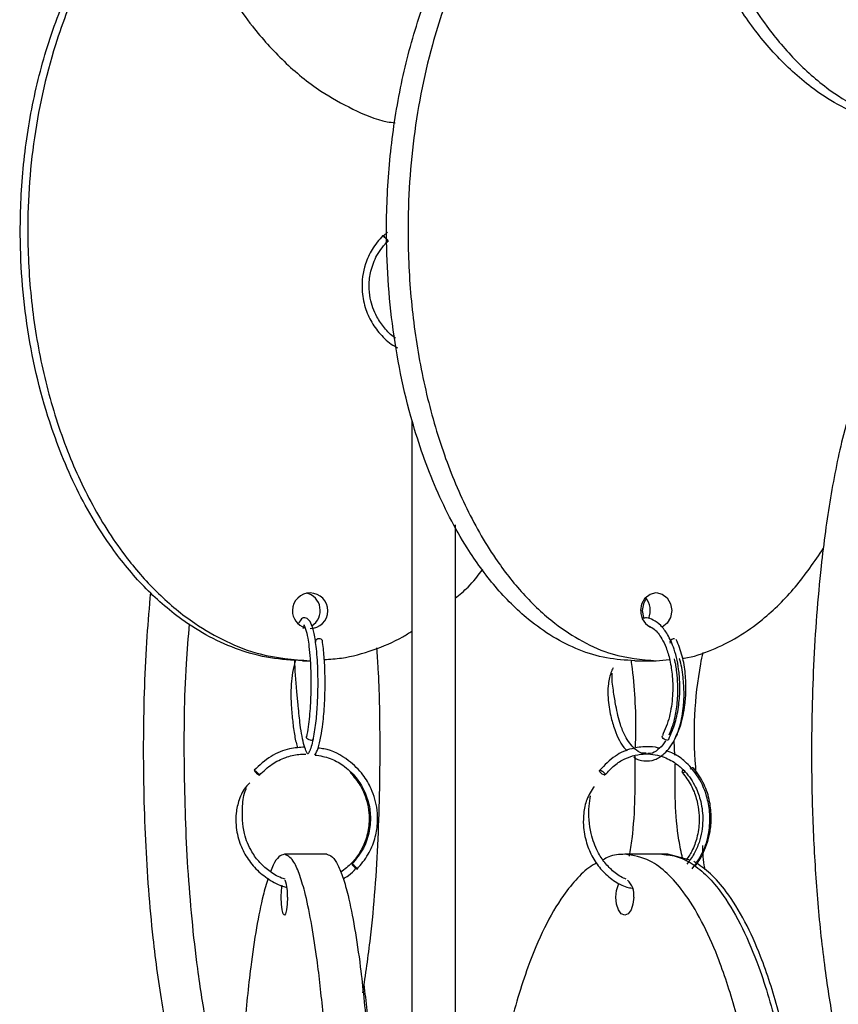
# Model space of a CAD drawing. Header units: millimetres. Extents: x 331 to 1634, y 417 to 1709.
# Tile 98 of 142: x 1198 to 1256, y 711 to 780. Entities that reach past the tile are written whole.
import ezdxf

# ---------------------------------------------------------------- set-up
doc = ezdxf.new("R2010")
doc.units = ezdxf.units.MM

msp = doc.modelspace()

# ---------------------------------------------------------------- linework, layer by layer
at = {"color": 7, "linetype": 'Continuous', "lineweight": 25}
for p, q in [((1224.083, 765.337), (1223.806, 765.081)), ((1223.946, 764.52), (1224.158, 764.729)), ((1218.16, 735.45), (1218.681, 735.45)), ((1241.338, 735.45), (1242.838, 735.45)), ((1242.838, 735.45), (1243.77, 735.54)), ((1244.128, 728.861), (1244.079, 729.863)), ((1219.846, 721.95), (1216.891, 721.95)), ((1243.237, 721.95), (1240.639, 721.95)), ((1243.645, 721.95), (1243.237, 721.95)), ((1245.205, 721.532), (1243.645, 721.95))]:
    msp.add_line(p, q, dxfattribs=at)
at = {"color": 7, "linetype": 'Continuous', "lineweight": 25, "flags": 128}
for points in [[(1223.771, 765.113), (1223.785, 765.101), (1223.825, 765.064), (1223.883, 765.007), (1223.95, 764.939), (1224.018, 764.872), (1224.075, 764.814), (1224.112, 764.774), (1224.124, 764.76), (1224.11, 764.772), (1224.07, 764.809), (1224.012, 764.866), (1223.945, 764.934), (1223.877, 765.001), (1223.82, 765.059), (1223.783, 765.099), (1223.771, 765.113)], [(1241.756, 738.95), (1241.838, 739.428), (1242.073, 739.834), (1242.424, 740.104), (1242.838, 740.2), (1243.252, 740.104), (1243.604, 739.834), (1243.838, 739.428), (1243.921, 738.95), (1243.838, 738.471), (1243.604, 738.066), (1243.252, 737.795), (1243.234, 737.786)], [(1242.142, 739.787), (1241.945, 739.428), (1241.863, 738.95)], [(1241.863, 738.95), (1241.945, 738.471), (1241.968, 738.413)], [(1219.33, 736.985), (1219.233, 736.973), (1219.147, 736.935), (1219.083, 736.879), (1219.053, 736.811), (1219.058, 736.749)], [(1244.116, 736.985), (1244.026, 736.973), (1243.936, 736.935), (1243.86, 736.879), (1243.809, 736.811), (1243.792, 736.743), (1243.811, 736.685), (1243.815, 736.68)], [(1218.715, 729.914), (1218.618, 729.929), (1218.532, 729.968), (1218.469, 730.026), (1218.438, 730.094), (1218.443, 730.155)], [(1243.574, 729.914), (1243.485, 729.929), (1243.396, 729.968), (1243.321, 730.026), (1243.271, 730.094), (1243.254, 730.161), (1243.268, 730.214)], [(1239.251, 727.475), (1239.237, 727.472), (1239.196, 727.479), (1239.131, 727.507), (1239.075, 727.541), (1239.013, 727.588), (1238.954, 727.643), (1238.909, 727.697), (1238.882, 727.743), (1238.875, 727.776), (1238.888, 727.802), (1238.916, 727.807), (1238.916, 727.807)], [(1244.851, 727.703), (1244.825, 727.685), (1244.752, 727.646), (1244.694, 727.632), (1244.659, 727.644), (1244.652, 727.681), (1244.675, 727.738), (1244.724, 727.805), (1244.733, 727.816)], [(1221.959, 720.914), (1221.963, 720.929), (1221.941, 720.968), (1221.894, 721.026), (1221.831, 721.094), (1221.761, 721.161), (1221.695, 721.218), (1221.642, 721.255), (1221.611, 721.268), (1221.606, 721.253), (1221.629, 721.214), (1221.675, 721.156), (1221.739, 721.088), (1221.809, 721.02), (1221.875, 720.964), (1221.928, 720.926), (1221.959, 720.914)], [(1241.264, 718.95), (1241.216, 718.471), (1241.081, 718.066), (1240.878, 717.795), (1240.639, 717.7), (1240.4, 717.795), (1240.197, 718.066), (1240.062, 718.471), (1240.014, 718.95), (1240.062, 719.428), (1240.197, 719.834), (1240.256, 719.937)], [(1217.108, 718.95), (1217.092, 718.471), (1217.045, 718.066), (1216.974, 717.795), (1216.891, 717.7), (1216.808, 717.795), (1216.738, 718.066), (1216.691, 718.471), (1216.674, 718.95), (1216.691, 719.428), (1216.73, 719.788)]]:
    msp.add_lwpolyline(points, dxfattribs=at)
at = {"color": 7, "linetype": 'Continuous', "lineweight": 25}
for centre, radius, start, end in [((1218.689, 738.938), 1.239, 269.6531, 179.4698), ((1218.14, 738.949), 1.254, 302.02932, 77.08538), ((1241.053, 738.95), 1.372, 336.62791, 41.03675), ((1218.696, 738.942), 1.246, 179.65893, 252.311), ((1242.967, 738.885), 1.213, 176.94576, 251.17018), ((1219.356, 736.785), 0.202, 22.03453, 97.3882), ((1218.746, 730.105), 0.194, 260.5303, 339.81943), ((1243.595, 730.045), 0.133, 261.06851, 328.15588), ((1215.514, 728.239), 0.846, 210.62407, 244.67177), ((1221.471, 727.76), 0.131, 282.50437, 322.2124), ((1245.462, 727.617), 0.373, 98.43204, 132.32948), ((1214.201, 719.186), 2.917, 355.35205, 19.09646), ((1239.917, 719.132), 1.36, 352.27552, 47.82757)]:
    msp.add_arc(centre, radius, start, end, dxfattribs=at)
for points, knots in [([(1226.747, 832.504), (1226.276, 832.476), (1225.045, 832.404), (1223.103, 831.862), (1220.99, 830.952), (1218.677, 829.521), (1216.31, 827.467), (1213.697, 824.345), (1211.349, 820.363), (1209.221, 814.966), (1207.824, 808.649), (1207.476, 802.308), (1207.898, 796.748), (1208.786, 792.02), (1210.195, 787.538), (1212.113, 783.382), (1214.344, 779.953), (1216.815, 777.207), (1219.191, 775.248), (1221.646, 773.906), (1223.405, 773.117), (1224.439, 772.998), (1224.626, 772.976)], [0, 0, 0, 0, 0.01877, 0.04899, 0.079568, 0.110169, 0.15686, 0.203626, 0.271669, 0.339821, 0.433807, 0.527863, 0.591514, 0.655344, 0.718919, 0.778016, 0.837036, 0.880918, 0.924736, 0.958639, 0.992507, 1, 1, 1, 1]), ([(1261.694, 772.578), (1260.98, 772.617), (1259.552, 772.694), (1257.462, 773.288), (1255.477, 774.205), (1253.303, 775.634), (1251.079, 777.689), (1248.623, 780.81), (1246.417, 784.792), (1244.417, 790.189), (1243.105, 796.507), (1242.777, 802.848), (1243.174, 808.407), (1244.009, 813.135), (1245.333, 817.617), (1247.135, 821.774), (1249.231, 825.201), (1251.553, 827.952), (1253.788, 829.897), (1256.087, 831.279), (1258.647, 832.329), (1260.572, 832.486), (1261.694, 832.578)], [0, 0, 0, 0, 0.0287324, 0.0574768, 0.0865624, 0.1156695, 0.160081, 0.2045635, 0.2692848, 0.3341101, 0.4235075, 0.5129719, 0.5735152, 0.6342289, 0.6947006, 0.750912, 0.8070511, 0.8487904, 0.8904698, 0.9227172, 0.9549322, 1, 1, 1, 1]), ([(1262.72, 832.578), (1262.006, 832.539), (1260.578, 832.461), (1258.488, 831.868), (1256.503, 830.95), (1254.329, 829.521), (1252.105, 827.467), (1249.649, 824.345), (1247.443, 820.363), (1245.443, 814.966), (1244.131, 808.649), (1243.803, 802.308), (1244.2, 796.748), (1245.035, 792.02), (1246.359, 787.538), (1248.161, 783.382), (1250.257, 779.955), (1252.579, 777.204), (1254.814, 775.258), (1257.113, 773.876), (1259.673, 772.827), (1261.598, 772.669), (1262.72, 772.578)], [0, 0, 0, 0, 0.028732, 0.057477, 0.086562, 0.11567, 0.160081, 0.204563, 0.269285, 0.33411, 0.423508, 0.512972, 0.573515, 0.634229, 0.694701, 0.750912, 0.807051, 0.84879, 0.89047, 0.922717, 0.954932, 1, 1, 1, 1]), ([(1241.338, 735.45), (1240.68, 735.488), (1239.364, 735.566), (1237.438, 736.16), (1235.608, 737.077), (1233.605, 738.506), (1231.555, 740.56), (1229.292, 743.682), (1227.259, 747.664), (1225.416, 753.061), (1224.207, 759.378), (1223.904, 765.72), (1224.27, 771.279), (1225.039, 776.007), (1226.26, 780.489), (1227.921, 784.646), (1229.853, 788.073), (1231.992, 790.824), (1234.052, 792.769), (1236.171, 794.151), (1238.53, 795.201), (1240.304, 795.358), (1241.338, 795.45)], [0, 0, 0, 0, 0.028732, 0.057477, 0.086562, 0.11567, 0.160081, 0.204563, 0.269285, 0.33411, 0.423508, 0.512972, 0.573515, 0.634229, 0.694701, 0.750912, 0.807051, 0.84879, 0.89047, 0.922717, 0.954932, 1, 1, 1, 1]), ([(1242.838, 795.45), (1242.18, 795.411), (1240.864, 795.333), (1238.938, 794.739), (1237.108, 793.822), (1235.105, 792.393), (1233.055, 790.339), (1230.792, 787.217), (1228.759, 783.235), (1226.916, 777.838), (1225.707, 771.521), (1225.404, 765.18), (1225.77, 759.62), (1226.539, 754.892), (1227.76, 750.41), (1229.421, 746.254), (1231.353, 742.826), (1233.492, 740.076), (1235.552, 738.13), (1237.671, 736.748), (1240.03, 735.699), (1241.804, 735.541), (1242.838, 735.45)], [0, 0, 0, 0, 0.028732, 0.057477, 0.086562, 0.11567, 0.160081, 0.204563, 0.269285, 0.33411, 0.423508, 0.512972, 0.573515, 0.634229, 0.694701, 0.750912, 0.807051, 0.84879, 0.89047, 0.922717, 0.954932, 1, 1, 1, 1]), ([(1218.16, 735.45), (1217.412, 735.488), (1215.915, 735.566), (1213.725, 736.16), (1211.645, 737.077), (1209.367, 738.506), (1207.035, 740.56), (1204.462, 743.682), (1202.15, 747.664), (1200.054, 753.061), (1198.679, 759.378), (1198.335, 765.72), (1198.751, 771.279), (1199.626, 776.008), (1201.015, 780.488), (1202.898, 784.651), (1205.114, 788.054), (1207.159, 790.48), (1208.478, 791.508), (1208.935, 791.865)], [0, 0, 0, 0, 0.032992, 0.065997, 0.099394, 0.132816, 0.183811, 0.234888, 0.309204, 0.383639, 0.486288, 0.589015, 0.658533, 0.728247, 0.797683, 0.862227, 0.926688, 0.974615, 1, 1, 1, 1]), ([(1209.046, 791.513), (1208.561, 791.112), (1207.178, 789.968), (1205.001, 787.196), (1202.666, 783.242), (1200.577, 777.836), (1199.199, 771.522), (1198.856, 765.18), (1199.272, 759.62), (1200.147, 754.892), (1201.535, 750.41), (1203.424, 746.254), (1205.62, 742.826), (1208.053, 740.076), (1210.396, 738.13), (1212.806, 736.748), (1215.488, 735.699), (1217.505, 735.541), (1218.681, 735.45)], [0, 0, 0, 0, 0.027779, 0.079268, 0.154184, 0.229221, 0.3327, 0.436256, 0.506336, 0.576613, 0.646611, 0.711676, 0.776658, 0.824972, 0.873217, 0.910544, 0.947833, 1, 1, 1, 1]), ([(1223.771, 765.113), (1223.499, 764.798), (1222.985, 764.203), (1222.42, 762.925), (1222.226, 761.515), (1222.473, 760.124), (1222.953, 759.025), (1223.66, 758.11), (1224.297, 757.516), (1224.718, 757.317), (1224.784, 757.286)], [0, 0, 0, 0, 0.13645, 0.258007, 0.455562, 0.59541, 0.719514, 0.846636, 0.975939, 1, 1, 1, 1]), ([(1224.654, 757.954), (1224.631, 757.967), (1224.327, 758.143), (1223.865, 758.646), (1223.233, 759.54), (1222.872, 760.567), (1222.773, 761.66), (1222.901, 762.685), (1223.31, 763.795), (1223.843, 764.427), (1224.124, 764.76)], [0, 0, 0, 0, 0.010189, 0.136162, 0.258527, 0.434554, 0.549406, 0.681957, 0.83216, 1, 1, 1, 1]), ([(1258.691, 757.945), (1258.546, 757.773), (1258.157, 757.312), (1257.463, 756.008), (1256.651, 753.971), (1255.758, 750.844), (1254.955, 746.864), (1254.227, 741.466), (1253.75, 735.149), (1253.63, 728.808), (1253.775, 723.248), (1254.079, 718.52), (1254.56, 714.038), (1255.216, 709.88), (1255.98, 706.459), (1256.823, 703.692), (1257.643, 701.797), (1258.225, 700.707), (1258.513, 700.401), (1258.527, 700.386)], [0, 0, 0, 0, 0.020191, 0.054232, 0.106171, 0.158193, 0.233884, 0.309697, 0.414247, 0.518875, 0.58968, 0.660684, 0.731405, 0.797144, 0.862799, 0.911613, 0.960356, 0.99807, 1, 1, 1, 1]), ([(1225.806, 699.078), (1225.806, 699.115), (1225.806, 699.189), (1225.806, 699.783), (1225.806, 700.7), (1225.806, 702.122), (1225.806, 704.176), (1225.806, 707.28), (1225.806, 711.272), (1225.806, 716.637), (1225.806, 722.974), (1225.806, 730.079), (1225.806, 736.055), (1225.806, 740.734), (1225.806, 744.453), (1225.806, 748.233), (1225.806, 750.931), (1225.806, 752.135), (1225.806, 752.232)], [0, 0, 0, 0, 0.034897, 0.07079, 0.106244, 0.142459, 0.196435, 0.251938, 0.330621, 0.41148, 0.520062, 0.631753, 0.741959, 0.798747, 0.855521, 0.924, 0.993884, 1, 1, 1, 1]), ([(1228.806, 744.938), (1228.806, 743.978), (1228.806, 740.873), (1228.806, 735.169), (1228.806, 728.079), (1228.806, 722.101), (1228.806, 717.42), (1228.806, 713.708), (1228.806, 709.896), (1228.806, 706.478), (1228.806, 703.712), (1228.806, 701.773), (1228.806, 700.379), (1228.806, 699.329), (1228.806, 699.17), (1228.806, 699.078)], [0, 0, 0, 0, 0.0558947, 0.1809059, 0.3094954, 0.4363759, 0.5017554, 0.5671193, 0.6459589, 0.7264168, 0.7848665, 0.8446956, 0.8898069, 0.9360995, 1, 1, 1, 1]), ([(1244.678, 735.628), (1244.711, 735.631), (1245.408, 735.696), (1246.72, 736.177), (1248.564, 737.065), (1250.551, 738.498), (1252.623, 740.53), (1253.882, 742.37), (1254.519, 743.301)], [0, 0, 0, 0, 0.0080532, 0.1723521, 0.3346387, 0.5004113, 0.7474826, 1, 1, 1, 1]), ([(1228.806, 739.809), (1229.116, 740.059), (1229.842, 740.648), (1230.41, 741.396), (1230.736, 741.826)], [0, 0, 0, 0, 0.4262671, 1, 1, 1, 1]), ([(1213.534, 699.17), (1213.404, 699.193), (1213.011, 699.262), (1212.377, 699.791), (1211.65, 700.698), (1210.864, 702.123), (1210.051, 704.176), (1209.161, 707.28), (1208.354, 711.272), (1207.629, 716.637), (1207.146, 722.975), (1207.015, 730.076), (1207.198, 735.889), (1207.48, 739.195), (1207.566, 740.206)], [0, 0, 0, 0, 0.022903, 0.069316, 0.11516, 0.16199, 0.231785, 0.303555, 0.405298, 0.509854, 0.65026, 0.794685, 0.93719, 1, 1, 1, 1]), ([(1218.928, 730.038), (1218.993, 730.428), (1219.117, 731.172), (1219.214, 732.502), (1219.248, 733.743), (1219.226, 735.105), (1219.131, 736.412), (1218.955, 737.475), (1218.764, 738.079), (1218.562, 738.378), (1218.262, 738.475), (1218.093, 738.42), (1217.951, 738.167), (1217.878, 738.035)], [0, 0, 0, 0, 0.113814, 0.217355, 0.310688, 0.39382, 0.52903, 0.637941, 0.737232, 0.818107, 0.8545, 0.924429, 1, 1, 1, 1]), ([(1243.708, 729.975), (1243.871, 730.346), (1244.184, 731.057), (1244.429, 732.323), (1244.507, 733.524), (1244.436, 734.878), (1244.155, 736.199), (1243.675, 737.26), (1243.175, 737.925), (1242.662, 738.296), (1242.227, 738.465), (1241.978, 738.424), (1241.886, 738.408)], [0, 0, 0, 0, 0.122387, 0.234454, 0.336283, 0.427908, 0.580092, 0.696893, 0.789993, 0.879002, 0.955614, 1, 1, 1, 1]), ([(1210.25, 738.012), (1210.172, 737.085), (1209.896, 733.83), (1209.845, 728.065), (1210.035, 722.102), (1210.408, 717.419), (1210.828, 713.709), (1211.428, 709.892), (1212.192, 706.494), (1212.946, 703.94), (1213.451, 702.814), (1213.659, 702.351)], [0, 0, 0, 0, 0.073504, 0.258229, 0.440499, 0.534419, 0.628318, 0.741574, 0.857156, 0.941121, 1, 1, 1, 1]), ([(1218.209, 737.703), (1218.23, 737.768), (1218.293, 737.963), (1218.259, 737.957), (1218.269, 737.923), (1218.381, 737.663), (1218.51, 737.125), (1218.616, 736.412), (1218.696, 735.558), (1218.748, 734.419), (1218.74, 733.027), (1218.652, 731.464), (1218.513, 730.599), (1218.439, 730.143)], [0, 0, 0, 0, 0.049086, 0.14488, 0.215062, 0.291603, 0.385884, 0.452426, 0.533358, 0.628654, 0.738252, 0.862062, 1, 1, 1, 1]), ([(1242.301, 737.874), (1242.431, 737.813), (1242.756, 737.661), (1243.181, 737.113), (1243.549, 736.348), (1243.816, 735.464), (1243.993, 734.318), (1244.004, 732.955), (1243.795, 731.46), (1243.447, 730.637), (1243.264, 730.207)], [0, 0, 0, 0, 0.09274, 0.230353, 0.321061, 0.426842, 0.547703, 0.683594, 0.834398, 1, 1, 1, 1]), ([(1219.676, 735.535), (1220.08, 735.558), (1221.243, 735.627), (1223.091, 736.174), (1224.741, 736.834), (1225.59, 737.383), (1225.806, 737.523)], [0, 0, 0, 0, 0.186524, 0.53628, 0.881753, 1, 1, 1, 1]), ([(1219.026, 728.855), (1219.103, 729.008), (1219.267, 729.332), (1219.444, 730.112), (1219.599, 731.143), (1219.693, 732.274), (1219.735, 733.471), (1219.731, 734.591), (1219.675, 735.806), (1219.589, 736.496), (1219.543, 736.861)], [0, 0, 0, 0, 0.111072, 0.235994, 0.349281, 0.504683, 0.605551, 0.721722, 0.853191, 1, 1, 1, 1]), ([(1222.377, 712.288), (1222.562, 713.553), (1223.065, 716.992), (1223.493, 723.018), (1223.604, 729.339), (1223.522, 733.811), (1223.38, 735.865), (1223.347, 736.35)], [0, 0, 0, 0, 0.16778, 0.455999, 0.744433, 0.939626, 1, 1, 1, 1]), ([(1241.267, 728.747), (1241.27, 728.744), (1241.488, 728.544), (1241.998, 728.422), (1242.717, 728.482), (1243.506, 728.985), (1244.109, 729.825), (1244.59, 731.018), (1244.841, 732.177), (1244.932, 733.425), (1244.886, 734.587), (1244.68, 735.846), (1244.392, 736.56), (1244.24, 736.936)], [0, 0, 0, 0, 0.001491, 0.099262, 0.202412, 0.294561, 0.428038, 0.51007, 0.628432, 0.704529, 0.791809, 0.890282, 1, 1, 1, 1]), ([(1246.08, 736.023), (1246.026, 735.757), (1245.504, 733.157), (1245.36, 730.261), (1245.596, 727.712), (1245.611, 727.544)], [0, 0, 0, 0, 0.096447, 0.94059, 1, 1, 1, 1]), ([(1217.634, 735.438), (1217.57, 735.172), (1217.393, 734.427), (1217.315, 733.1), (1217.41, 731.743), (1217.528, 730.666), (1217.666, 729.848), (1217.783, 729.494), (1217.825, 729.368)], [0, 0, 0, 0, 0.1360811, 0.3802449, 0.5561835, 0.7218092, 0.901006, 1, 1, 1, 1]), ([(1218.896, 729.985), (1218.853, 729.796), (1218.767, 729.409), (1218.625, 729.086), (1218.516, 728.903), (1218.493, 728.946), (1218.271, 729.48), (1218.121, 730.137), (1217.974, 731.081), (1217.881, 732.12), (1217.764, 733.286), (1217.659, 734.381), (1217.634, 735.089), (1217.622, 735.44)], [0, 0, 0, 0, 0.071134, 0.14497, 0.211025, 0.370445, 0.460932, 0.546647, 0.62857, 0.745086, 0.821992, 0.911757, 1, 1, 1, 1]), ([(1239.821, 734.959), (1239.768, 734.841), (1239.596, 734.454), (1239.461, 733.74), (1239.461, 732.713), (1239.631, 731.642), (1239.998, 730.388), (1240.403, 729.526), (1240.766, 729.205), (1240.807, 729.169)], [0, 0, 0, 0, 0.061869, 0.202321, 0.32636, 0.519256, 0.677618, 0.96376, 1, 1, 1, 1]), ([(1241.387, 729.442), (1241.396, 729.664), (1241.469, 731.482), (1241.348, 733.516), (1241.129, 735.279), (1241.104, 735.473)], [0, 0, 0, 0, 0.110193, 0.902356, 1, 1, 1, 1]), ([(1244.087, 735.571), (1244.088, 735.569), (1244.176, 735.296), (1244.291, 734.434), (1244.357, 733.136), (1244.217, 731.853), (1244.003, 730.925), (1243.808, 730.465), (1243.718, 730.254)], [0, 0, 0, 0, 0.001019, 0.174843, 0.463331, 0.67446, 0.850491, 1, 1, 1, 1]), ([(1244.129, 729.983), (1244.234, 730.218), (1244.513, 730.846), (1244.727, 731.945), (1244.803, 733.188), (1244.717, 734.354), (1244.596, 735.218), (1244.45, 735.596), (1244.447, 735.606)], [0, 0, 0, 0, 0.1551567, 0.4148716, 0.5826102, 0.7756476, 0.9940459, 1, 1, 1, 1]), ([(1242.139, 728.994), (1242.038, 728.99), (1241.759, 728.979), (1241.256, 729.328), (1240.72, 730.021), (1240.273, 731.104), (1240.047, 732.136), (1239.858, 733.29), (1239.736, 734.089), (1239.759, 734.517), (1239.763, 734.584)], [0, 0, 0, 0, 0.077444, 0.216, 0.414867, 0.538014, 0.718344, 0.836411, 0.974327, 1, 1, 1, 1]), ([(1243.074, 729.329), (1243.049, 729.338), (1242.758, 729.451), (1242.091, 729.469), (1241.064, 729.352), (1239.889, 728.845), (1239.234, 728.163), (1238.882, 727.797)], [0, 0, 0, 0, 0.016994, 0.200602, 0.425827, 0.692478, 1, 1, 1, 1]), ([(1243.485, 729.861), (1243.457, 729.811), (1243.3, 729.536), (1242.946, 729.217), (1242.554, 728.956), (1242.312, 728.982), (1242.249, 728.989)], [0, 0, 0, 0, 0.081052, 0.449214, 0.856476, 1, 1, 1, 1]), ([(1218.311, 729.425), (1217.956, 729.401), (1217.137, 729.344), (1215.877, 728.822), (1215.157, 728.155), (1214.782, 727.807)], [0, 0, 0, 0, 0.267532, 0.618152, 1, 1, 1, 1]), ([(1215.154, 727.472), (1215.435, 727.744), (1215.972, 728.262), (1216.939, 728.714), (1217.746, 728.931), (1218.222, 728.929), (1218.381, 728.929)], [0, 0, 0, 0, 0.318337, 0.607852, 0.868527, 1, 1, 1, 1]), ([(1219.034, 728.873), (1219.389, 728.814), (1220.075, 728.701), (1221.059, 728.14), (1222.051, 727.229), (1222.696, 725.998), (1222.932, 724.698), (1222.857, 723.535), (1222.458, 722.306), (1221.899, 721.623), (1221.607, 721.266)], [0, 0, 0, 0, 0.108908, 0.210668, 0.339327, 0.513342, 0.617899, 0.733885, 0.86125, 1, 1, 1, 1]), ([(1221.963, 720.915), (1222.241, 721.247), (1222.774, 721.879), (1223.224, 722.988), (1223.411, 724.043), (1223.384, 725.233), (1223.056, 726.412), (1222.36, 727.595), (1221.291, 728.636), (1220.147, 729.253), (1219.38, 729.337), (1219.245, 729.352)], [0, 0, 0, 0, 0.11916, 0.22754, 0.325129, 0.411916, 0.552612, 0.655688, 0.786006, 0.962258, 1, 1, 1, 1]), ([(1239.271, 727.482), (1239.483, 727.717), (1239.894, 728.172), (1240.845, 728.756), (1242.055, 729.048), (1243.324, 728.812), (1244.227, 728.306), (1244.985, 727.619), (1245.579, 726.743), (1246.002, 725.567), (1246.151, 724.233), (1245.934, 722.974), (1245.496, 721.952), (1245.15, 721.493), (1244.971, 721.255)], [0, 0, 0, 0, 0.070786, 0.137521, 0.25847, 0.362929, 0.443067, 0.49912, 0.595429, 0.670172, 0.76246, 0.872216, 0.933913, 1, 1, 1, 1]), ([(1240.98, 721.818), (1241.042, 722.221), (1241.393, 724.497), (1241.377, 726.852), (1241.363, 728.79)], [0, 0, 0, 0, 0.177173, 1, 1, 1, 1]), ([(1245.348, 720.927), (1245.646, 721.349), (1246.21, 722.149), (1246.573, 723.572), (1246.606, 724.862), (1246.352, 726.204), (1245.778, 727.439), (1244.924, 728.385), (1244.19, 728.941), (1243.717, 729.096), (1243.542, 729.153)], [0, 0, 0, 0, 0.160907, 0.304689, 0.431392, 0.540987, 0.708592, 0.835482, 0.939183, 1, 1, 1, 1]), ([(1244.669, 721.675), (1244.581, 722.094), (1244.131, 724.239), (1244.146, 726.461), (1244.159, 728.249)], [0, 0, 0, 0, 0.194965, 1, 1, 1, 1]), ([(1214.786, 727.807), (1214.791, 727.806), (1214.803, 727.802), (1214.841, 727.777), (1214.892, 727.738), (1214.948, 727.691), (1215.009, 727.637), (1215.062, 727.586), (1215.087, 727.56), (1215.097, 727.549)], [0, 0, 0, 0, 0.133658, 0.302718, 0.436366, 0.58375, 0.739102, 0.894453, 1, 1, 1, 1]), ([(1221.499, 727.632), (1221.741, 727.349), (1222.199, 726.813), (1222.703, 725.662), (1222.879, 724.394), (1222.665, 723.138), (1222.238, 722.157), (1221.636, 721.314), (1221.093, 720.898), (1220.822, 720.692)], [0, 0, 0, 0, 0.140323, 0.265339, 0.468526, 0.612365, 0.740004, 0.870738, 1, 1, 1, 1]), ([(1238.916, 727.807), (1238.929, 727.806), (1238.958, 727.802), (1239.016, 727.777), (1239.08, 727.738), (1239.143, 727.691), (1239.202, 727.636), (1239.246, 727.583), (1239.269, 727.546), (1239.272, 727.533), (1239.272, 727.531)], [0, 0, 0, 0, 0.125655, 0.284594, 0.410241, 0.5488, 0.694851, 0.840902, 0.979461, 1, 1, 1, 1]), ([(1244.664, 727.639), (1244.879, 727.355), (1245.286, 726.819), (1245.736, 725.665), (1245.9, 724.391), (1245.713, 723.136), (1245.38, 722.194), (1245.043, 721.71), (1244.888, 721.489)], [0, 0, 0, 0, 0.165467, 0.312957, 0.552786, 0.722594, 0.873226, 1, 1, 1, 1]), ([(1245.537, 721.135), (1245.563, 721.162), (1245.816, 721.429), (1246.23, 722.212), (1246.605, 723.324), (1246.706, 724.541), (1246.594, 725.675), (1246.211, 726.906), (1245.705, 727.606), (1245.439, 727.976)], [0, 0, 0, 0, 0.0160536, 0.1554694, 0.3559221, 0.4866993, 0.6376499, 0.8087459, 1, 1, 1, 1]), ([(1214.475, 726.925), (1214.401, 726.855), (1214.065, 726.537), (1213.712, 725.796), (1213.497, 724.855), (1213.496, 723.824), (1213.73, 722.761), (1214.254, 721.692), (1214.983, 720.791), (1215.915, 720.104), (1216.639, 719.72), (1217.044, 719.65), (1217.068, 719.646)], [0, 0, 0, 0, 0.033076, 0.152194, 0.257788, 0.348688, 0.487151, 0.609959, 0.735789, 0.86376, 0.991842, 1, 1, 1, 1]), ([(1238.503, 726.685), (1238.313, 726.385), (1237.951, 725.811), (1237.76, 724.852), (1237.73, 723.828), (1237.928, 722.768), (1238.383, 721.699), (1239.021, 720.8), (1239.837, 720.1), (1240.576, 719.685), (1241.039, 719.606), (1241.164, 719.585)], [0, 0, 0, 0, 0.115701, 0.221347, 0.312092, 0.44995, 0.572117, 0.697387, 0.824901, 0.952622, 1, 1, 1, 1]), ([(1216.94, 720.219), (1216.897, 720.23), (1216.523, 720.323), (1215.909, 720.705), (1215.165, 721.337), (1214.515, 722.219), (1213.965, 723.55), (1213.93, 725.059), (1214.044, 726.149), (1214.238, 726.531), (1214.25, 726.554)], [0, 0, 0, 0, 0.017872, 0.153206, 0.280316, 0.403791, 0.581543, 0.832472, 0.989698, 1, 1, 1, 1]), ([(1240.75, 720.223), (1240.719, 720.232), (1240.404, 720.323), (1239.88, 720.701), (1239.236, 721.329), (1238.671, 722.212), (1238.195, 723.546), (1238.075, 724.924), (1238.22, 725.791), (1238.26, 726.034)], [0, 0, 0, 0, 0.015703, 0.161811, 0.299146, 0.432623, 0.624614, 0.894735, 1, 1, 1, 1]), ([(1246.056, 722.571), (1246.076, 722.04), (1246.098, 721.472), (1246.211, 720.921), (1246.219, 720.884)], [0, 0, 0, 0, 0.933964, 1, 1, 1, 1]), ([(1216.891, 721.95), (1216.761, 721.91), (1216.498, 721.829), (1216.173, 721.37), (1215.989, 720.888), (1215.928, 720.726)], [0, 0, 0, 0, 0.392255, 0.795711, 1, 1, 1, 1]), ([(1220.196, 683.397), (1220.231, 684.229), (1220.364, 687.359), (1220.381, 692.227), (1220.315, 697.778), (1220.159, 702.508), (1219.915, 706.989), (1219.582, 711.146), (1219.194, 714.573), (1218.765, 717.324), (1218.352, 719.269), (1217.927, 720.651), (1217.454, 721.701), (1217.099, 721.858), (1216.891, 721.95)], [0, 0, 0, 0, 0.053201, 0.200132, 0.299565, 0.399278, 0.498593, 0.590912, 0.683111, 0.751662, 0.820114, 0.873075, 0.925983, 1, 1, 1, 1]), ([(1219.846, 721.95), (1219.978, 721.911), (1220.242, 721.833), (1220.628, 721.239), (1220.995, 720.322), (1221.396, 718.893), (1221.807, 716.839), (1222.262, 713.718), (1222.666, 709.732), (1223.01, 704.913), (1223.122, 701.496), (1223.179, 699.765)], [0, 0, 0, 0, 0.071716, 0.143463, 0.21606, 0.288712, 0.399563, 0.510592, 0.672137, 0.833941, 1, 1, 1, 1]), ([(1240.639, 721.95), (1240.262, 721.932), (1239.749, 721.908), (1239.257, 721.633), (1239.126, 721.56)], [0, 0, 0, 0, 0.7339904, 1, 1, 1, 1]), ([(1249.555, 678.475), (1249.59, 678.647), (1250.068, 681.007), (1250.499, 685.902), (1250.71, 692.215), (1250.492, 697.78), (1250.049, 702.507), (1249.344, 706.989), (1248.386, 711.146), (1247.27, 714.573), (1246.035, 717.324), (1244.846, 719.269), (1243.622, 720.651), (1242.26, 721.701), (1241.236, 721.858), (1240.639, 721.95)], [0, 0, 0, 0, 0.010389, 0.143247, 0.276204, 0.36618, 0.45641, 0.54628, 0.629818, 0.713249, 0.77528, 0.837222, 0.885146, 0.933022, 1, 1, 1, 1]), ([(1243.237, 721.95), (1243.617, 721.911), (1244.377, 721.833), (1245.489, 721.239), (1246.545, 720.322), (1247.702, 718.893), (1248.885, 716.839), (1250.192, 713.717), (1251.366, 709.735), (1252.429, 704.339), (1253.13, 698.02), (1253.296, 691.683), (1253.11, 686.237), (1252.789, 683.222), (1252.635, 681.773)], [0, 0, 0, 0, 0.045639, 0.091298, 0.137498, 0.183733, 0.254277, 0.324935, 0.42774, 0.53071, 0.672712, 0.814819, 0.910988, 1, 1, 1, 1]), ([(1238.691, 721.337), (1238.594, 721.29), (1238.127, 721.066), (1237.337, 720.308), (1236.183, 718.914), (1234.996, 716.849), (1233.695, 713.748), (1232.516, 709.755), (1231.454, 704.39), (1230.751, 698.053), (1230.55, 690.948), (1230.854, 684.973), (1231.396, 680.292), (1232.011, 676.58), (1232.889, 672.768), (1233.999, 669.35), (1235.237, 666.584), (1236.422, 664.645), (1237.65, 663.251), (1239.013, 662.201), (1240.042, 662.042), (1240.639, 661.95)], [0, 0, 0, 0, 0.0079332, 0.0382353, 0.0691883, 0.1153214, 0.1627597, 0.23001, 0.2991193, 0.3919245, 0.4873862, 0.5815792, 0.6301154, 0.6786399, 0.7371685, 0.7968985, 0.8402901, 0.8847058, 0.9181953, 0.9525618, 1, 1, 1, 1]), ([(1253.014, 682.099), (1253.169, 683.329), (1253.617, 686.885), (1253.715, 692.96), (1253.432, 698.925), (1252.888, 703.608), (1252.273, 707.319), (1251.395, 711.132), (1250.285, 714.548), (1249.046, 717.318), (1247.86, 719.244), (1246.65, 720.662), (1245.853, 721.185), (1245.456, 721.445)], [0, 0, 0, 0, 0.0827545, 0.2392688, 0.3937029, 0.4732805, 0.552839, 0.6487995, 0.7467299, 0.8178726, 0.8906943, 0.9456021, 1, 1, 1, 1]), ([(1220.999, 720.243), (1221.127, 720.313), (1221.462, 720.497), (1221.721, 720.783), (1221.882, 720.959)], [0, 0, 0, 0, 0.381665, 1, 1, 1, 1]), ([(1215.746, 720.27), (1215.631, 719.885), (1215.341, 718.921), (1214.932, 716.844), (1214.48, 713.75), (1214.07, 709.754), (1213.702, 704.391), (1213.458, 698.053), (1213.387, 690.946), (1213.495, 684.977), (1213.671, 680.445), (1213.803, 678.302), (1213.864, 677.308)], [0, 0, 0, 0, 0.0482451, 0.1210708, 0.195957, 0.3021183, 0.4112142, 0.5577165, 0.7084124, 0.8571054, 0.9337247, 1, 1, 1, 1]), ([(1223.331, 700.052), (1223.288, 701.239), (1223.2, 703.619), (1222.98, 707.308), (1222.745, 710.467), (1222.529, 712.277), (1222.457, 712.877)], [0, 0, 0, 0, 0.261987, 0.525263, 0.842816, 1, 1, 1, 1])]:
    msp.add_open_spline(points, degree=3, knots=knots, dxfattribs=at)
at = {"color": 1, "linetype": 'Continuous', "lineweight": 25}
for points, knots in [([(1215.097, 727.549), (1215.102, 727.545), (1215.12, 727.526), (1215.142, 727.499), (1215.157, 727.477), (1215.153, 727.475), (1215.152, 727.474)], [0, 0, 0, 0, 0.096796, 0.406011, 0.797159, 1, 1, 1, 1]), ([(1239.272, 727.531), (1239.275, 727.521), (1239.283, 727.499), (1239.273, 727.488), (1239.267, 727.482)], [0, 0, 0, 0, 0.443997, 1, 1, 1, 1])]:
    msp.add_open_spline(points, degree=3, knots=knots, dxfattribs=at)

doc.saveas('drawing.dxf')
